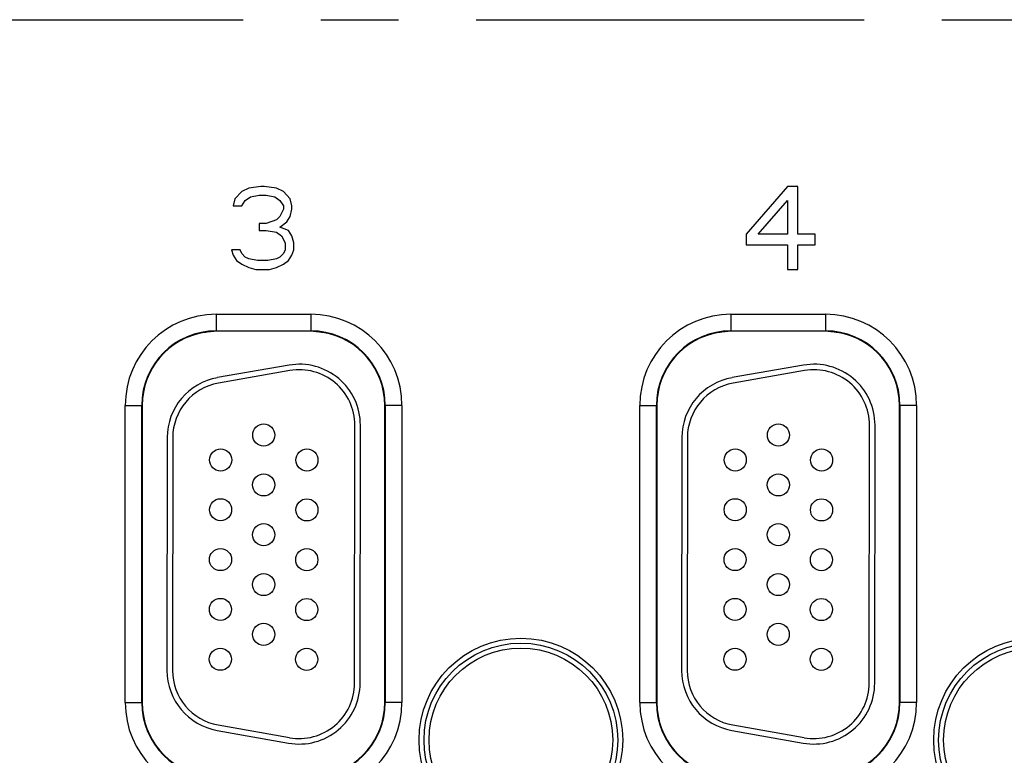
# Model space of a CAD drawing. Header units: inches. Extents: x 0 to 34, y 0 to 22.
# Tile 28 of 51: x 12.2 to 13.9, y 13.2 to 14.5. Entities that reach past the tile are written whole.
import ezdxf

# ---------------------------------------------------------------- set-up
doc = ezdxf.new("R2010")
doc.units = ezdxf.units.IN
doc.header["$LTSCALE"] = 1.87
doc.header["$MEASUREMENT"] = 0
doc.linetypes.add('CENTER', pattern=[0.6, 0.375, -0.075, 0.075, -0.075])
doc.layers.get('0').update_dxf_attribs({"linetype": 'CONTINUOUS'})
doc.layers.add('02___PRT_ALL_AXES', color=7, linetype='CONTINUOUS')

msp = doc.modelspace()

# ---------------------------------------------------------------- linework, layer by layer
at = {"color": 7, "linetype": 'CONTINUOUS'}
for p, q in [((12.6004, 14.237), (12.5786, 14.2339)), ((12.6067, 14.237), (12.6004, 14.237)), ((12.6286, 14.2339), (12.6067, 14.237)), ((13.5523, 14.237), (13.4773, 14.1509)), ((13.5711, 14.237), (13.5523, 14.237)), ((13.5711, 14.1509), (13.5711, 14.237)), ((12.5661, 14.2275), (12.5536, 14.2147)), ((12.5786, 14.2339), (12.5661, 14.2275)), ((12.5723, 14.2115), (12.5817, 14.2179)), ((12.5817, 14.2179), (12.5973, 14.2211)), ((12.5973, 14.2211), (12.6098, 14.2211)), ((12.6098, 14.2211), (12.6254, 14.2179)), ((12.6254, 14.2179), (12.6348, 14.2115)), ((12.6411, 14.2275), (12.6286, 14.2339)), ((12.6536, 14.2147), (12.6411, 14.2275)), ((12.5536, 14.2147), (12.5504, 14.2019)), ((12.5504, 14.2019), (12.5661, 14.2019)), ((12.5661, 14.2019), (12.5723, 14.2115)), ((12.6348, 14.2115), (12.6411, 14.2019)), ((12.6411, 14.2019), (12.6411, 14.1956)), ((12.6567, 14.2019), (12.6536, 14.2147)), ((12.6567, 14.1956), (12.6567, 14.2019)), ((13.4992, 14.1509), (13.5523, 14.2115)), ((13.5523, 14.2115), (13.5523, 14.1509)), ((12.6348, 14.1828), (12.6286, 14.1764)), ((12.6411, 14.1956), (12.6348, 14.1828)), ((12.6473, 14.1732), (12.6536, 14.1828)), ((12.6536, 14.1828), (12.6567, 14.1956)), ((12.5973, 14.17), (12.5973, 14.1573)), ((12.6098, 14.17), (12.5973, 14.17)), ((12.6286, 14.1764), (12.6098, 14.17)), ((12.6348, 14.1636), (12.6473, 14.1732)), ((12.6504, 14.1573), (12.6348, 14.1636)), ((12.5973, 14.1573), (12.6098, 14.1573)), ((12.6098, 14.1573), (12.6286, 14.1541)), ((12.6286, 14.1541), (12.6379, 14.1477)), ((12.6379, 14.1477), (12.6442, 14.1349)), ((12.6567, 14.1477), (12.6504, 14.1573)), ((12.6598, 14.1349), (12.6567, 14.1477)), ((13.4773, 14.1509), (13.4773, 14.1317)), ((13.5523, 14.1509), (13.4992, 14.1509)), ((13.6023, 14.1509), (13.5711, 14.1509)), ((13.6023, 14.1317), (13.6023, 14.1509)), ((12.6442, 14.1349), (12.6442, 14.1222)), ((12.6598, 14.1222), (12.6598, 14.1349)), ((13.4773, 14.1317), (13.5523, 14.1317)), ((13.5523, 14.1317), (13.5523, 14.087)), ((13.5711, 14.087), (13.5711, 14.1317)), ((13.5711, 14.1317), (13.6023, 14.1317)), ((12.5473, 14.1222), (12.5504, 14.1126)), ((12.5629, 14.1222), (12.5473, 14.1222)), ((12.5504, 14.1126), (12.5567, 14.103)), ((12.5661, 14.1158), (12.5629, 14.1222)), ((12.5723, 14.1094), (12.5661, 14.1158)), ((12.6411, 14.1158), (12.6348, 14.1094)), ((12.6442, 14.1222), (12.6411, 14.1158)), ((12.6504, 14.103), (12.6567, 14.1126)), ((12.6567, 14.1126), (12.6598, 14.1222)), ((12.5567, 14.103), (12.5661, 14.0966)), ((12.5661, 14.0966), (12.5786, 14.0902)), ((12.5786, 14.1062), (12.5723, 14.1094)), ((12.5942, 14.103), (12.5786, 14.1062)), ((12.6129, 14.103), (12.5942, 14.103)), ((12.6286, 14.1062), (12.6129, 14.103)), ((12.6348, 14.1094), (12.6286, 14.1062)), ((12.6286, 14.0902), (12.6411, 14.0966)), ((12.6411, 14.0966), (12.6504, 14.103)), ((12.5786, 14.0902), (12.5911, 14.087)), ((12.5911, 14.087), (12.6161, 14.087)), ((12.6161, 14.087), (12.6286, 14.0902)), ((13.5523, 14.087), (13.5711, 14.087)), ((12.5198, 14.006), (12.5198, 13.9755)), ((12.5198, 14.006), (12.6908, 14.006)), ((12.6908, 14.006), (12.6908, 13.9755)), ((13.4498, 14.006), (13.4498, 13.9755)), ((13.4498, 14.006), (13.6208, 14.006)), ((13.6208, 14.006), (13.6208, 13.9755)), ((12.4987, 13.9736), (12.4983, 13.9734)), ((12.4983, 13.9734), (12.4983, 13.9734)), ((12.499, 13.9736), (12.4987, 13.9736)), ((12.4997, 13.9738), (12.499, 13.9736)), ((12.5049, 13.9746), (12.5063, 13.9748)), ((12.5198, 13.9755), (12.5152, 13.9754)), ((12.5198, 13.976), (12.6908, 13.976)), ((12.6908, 13.9755), (12.5198, 13.9755)), ((12.6955, 13.9754), (12.6908, 13.9755)), ((12.7107, 13.9738), (12.7111, 13.9737)), ((12.7119, 13.9736), (12.711, 13.9738)), ((12.7123, 13.9734), (12.7119, 13.9736)), ((12.7124, 13.9734), (12.7123, 13.9734)), ((12.7124, 13.9734), (12.7124, 13.9734)), ((13.4287, 13.9736), (13.4283, 13.9734)), ((13.4283, 13.9734), (13.4283, 13.9734)), ((13.429, 13.9736), (13.4287, 13.9736)), ((13.4297, 13.9738), (13.429, 13.9736)), ((13.4349, 13.9746), (13.4363, 13.9748)), ((13.4498, 13.9755), (13.4452, 13.9754)), ((13.4498, 13.976), (13.6208, 13.976)), ((13.6208, 13.9755), (13.4498, 13.9755)), ((13.6255, 13.9754), (13.6208, 13.9755)), ((13.6407, 13.9738), (13.6411, 13.9737)), ((13.6419, 13.9736), (13.641, 13.9738)), ((13.6423, 13.9734), (13.6419, 13.9736)), ((13.6424, 13.9734), (13.6423, 13.9734)), ((13.6424, 13.9734), (13.6424, 13.9734)), ((12.6513, 13.9141), (12.5223, 13.8915)), ((12.653, 13.9042), (12.524, 13.8816)), ((13.5813, 13.9141), (13.4523, 13.8915)), ((13.583, 13.9042), (13.454, 13.8816)), ((12.3553, 13.3045), (12.3553, 13.8415)), ((12.3553, 13.8415), (12.3862, 13.8415)), ((12.3853, 13.3045), (12.3853, 13.8415)), ((12.3862, 13.8415), (12.3862, 13.3045)), ((12.8244, 13.3045), (12.8244, 13.8415)), ((12.8553, 13.8415), (12.8244, 13.8415)), ((12.8253, 13.8415), (12.8253, 13.3045)), ((12.8553, 13.8415), (12.8553, 13.3045)), ((13.2853, 13.3045), (13.2853, 13.8415)), ((13.2853, 13.8415), (13.3162, 13.8415)), ((13.3153, 13.3045), (13.3153, 13.8415)), ((13.3162, 13.8415), (13.3162, 13.3045)), ((13.7853, 13.8415), (13.7544, 13.8415)), ((13.7544, 13.3045), (13.7544, 13.8415)), ((13.7553, 13.8415), (13.7553, 13.3045)), ((13.7853, 13.8415), (13.7853, 13.3045)), ((12.7698, 13.3396), (12.7703, 13.8056)), ((12.7798, 13.3396), (12.7803, 13.8056)), ((13.6998, 13.3396), (13.7003, 13.8056)), ((13.7098, 13.3396), (13.7103, 13.8056)), ((12.4312, 13.7833), (12.4308, 13.3628)), ((12.4412, 13.7832), (12.4408, 13.3627)), ((13.3612, 13.7833), (13.3608, 13.3628)), ((13.3712, 13.7832), (13.3708, 13.3627)), ((12.3553, 13.3045), (12.3862, 13.3045)), ((12.8553, 13.3045), (12.8244, 13.3045)), ((13.2853, 13.3045), (13.3162, 13.3045)), ((13.7853, 13.3045), (13.7544, 13.3045)), ((12.5233, 13.2642), (12.6523, 13.2413)), ((13.4533, 13.2642), (13.5823, 13.2413)), ((12.5216, 13.2543), (12.6505, 13.2314)), ((13.4516, 13.2543), (13.5805, 13.2314))]:
    msp.add_line(p, q, dxfattribs=at)
for points in [[(12.4994, 13.9737), (12.4994, 13.9737), (12.4997, 13.9738), (12.5002, 13.9739), (12.5008, 13.974), (12.5016, 13.9741)], [(12.5016, 13.9741), (12.5025, 13.9743), (12.5036, 13.9744), (12.5049, 13.9746)], [(12.5063, 13.9748), (12.5079, 13.9749), (12.5096, 13.9751)], [(12.5096, 13.9751), (12.5114, 13.9752), (12.5133, 13.9753), (12.5152, 13.9754)], [(12.6955, 13.9754), (12.6962, 13.9754), (12.6983, 13.9753), (12.7002, 13.9751), (12.702, 13.975), (12.7037, 13.9748), (12.7052, 13.9747)], [(12.7052, 13.9747), (12.7065, 13.9745), (12.7077, 13.9743), (12.7087, 13.9742), (12.7096, 13.974), (12.7102, 13.9739), (12.7107, 13.9738)], [(13.4294, 13.9737), (13.4294, 13.9737), (13.4297, 13.9738), (13.4302, 13.9739), (13.4308, 13.974), (13.4316, 13.9741)], [(13.4316, 13.9741), (13.4325, 13.9743), (13.4336, 13.9744), (13.4349, 13.9746)], [(13.4363, 13.9748), (13.4379, 13.9749), (13.4396, 13.9751)], [(13.4396, 13.9751), (13.4414, 13.9752), (13.4433, 13.9753), (13.4452, 13.9754)], [(13.6255, 13.9754), (13.6262, 13.9754), (13.6283, 13.9753), (13.6302, 13.9751), (13.632, 13.975), (13.6337, 13.9748), (13.6352, 13.9747)], [(13.6352, 13.9747), (13.6365, 13.9745), (13.6377, 13.9743), (13.6387, 13.9742), (13.6396, 13.974), (13.6402, 13.9739), (13.6407, 13.9738)]]:
    msp.add_lwpolyline(points, dxfattribs=at)
for centre, radius in [((12.6057, 13.7878), 0.02), ((13.5357, 13.7878), 0.02), ((12.5277, 13.7429), 0.02), ((12.6837, 13.7427), 0.02), ((13.4577, 13.7429), 0.02), ((13.6137, 13.7427), 0.02), ((12.6056, 13.6978), 0.02), ((13.5356, 13.6978), 0.02), ((12.5276, 13.6529), 0.02), ((12.6836, 13.6527), 0.02), ((13.4576, 13.6529), 0.02), ((13.6136, 13.6527), 0.02), ((12.6056, 13.6078), 0.02), ((13.5356, 13.6078), 0.02), ((12.5275, 13.5629), 0.02), ((12.6835, 13.5627), 0.02), ((13.4575, 13.5629), 0.02), ((13.6135, 13.5627), 0.02), ((12.6055, 13.5178), 0.02), ((13.5355, 13.5178), 0.02), ((12.5274, 13.4729), 0.02), ((12.6834, 13.4727), 0.02), ((13.4574, 13.4729), 0.02), ((13.6134, 13.4727), 0.02), ((12.6054, 13.4278), 0.02), ((13.5354, 13.4278), 0.02), ((13.0703, 13.237), 0.184), ((14.0003, 13.237), 0.184), ((12.5273, 13.3829), 0.02), ((12.6833, 13.3827), 0.02), ((13.0703, 13.237), 0.175), ((13.0703, 13.237), 0.166), ((13.4573, 13.3829), 0.02), ((13.6133, 13.3827), 0.02), ((14.0003, 13.237), 0.175), ((14.0003, 13.237), 0.166)]:
    msp.add_circle(centre, radius, dxfattribs=at)
for centre, radius, start, end in [((12.5198, 13.8415), 0.1645, 90, 180), ((12.6908, 13.8415), 0.1645, 0, 90), ((13.4498, 13.8415), 0.1645, 90, 180), ((13.6208, 13.8415), 0.1645, 0, 90), ((12.5198, 13.8415), 0.1345, 90, 180), ((12.5198, 13.8415), 0.1336, 99.2807, 180), ((12.4968, 13.9822), 0.00897, 279.2809, 286.6865), ((12.5089, 13.9267), 0.048, 100.4911, 101.0418), ((12.5114, 13.9129), 0.062, 99.8791, 100.4773), ((12.513, 13.9039), 0.0712, 99.6251, 99.8828), ((12.5156, 13.8884), 0.0869, 98.1646, 99.5778), ((12.517, 13.8786), 0.0967, 97.8713, 98.1766), ((12.5182, 13.8692), 0.1063, 96.0408, 97.8468), ((12.519, 13.8615), 0.1139, 94.1952, 96.0331), ((12.519, 13.8618), 0.1136, 93.9556, 94.1958), ((12.5192, 13.8591), 0.1164, 91.9867, 93.9552), ((12.5198, 13.8415), 0.1339, 90, 91.9876), ((12.6908, 13.8415), 0.1345, 0, 90), ((12.6908, 13.8415), 0.1339, 88.0124, 90), ((12.6914, 13.8587), 0.1168, 86.1216, 88.0101), ((12.6916, 13.8617), 0.1138, 85.8319, 86.1195), ((12.6917, 13.8623), 0.1131, 83.9619, 85.8387), ((12.6926, 13.8708), 0.1047, 82.1616, 83.9748), ((12.6937, 13.8791), 0.0963, 81.8207, 82.1535), ((12.6957, 13.8924), 0.0828, 80.3436, 81.8675), ((12.6993, 13.9133), 0.0615, 79.5053, 80.356), ((12.7023, 13.9296), 0.045, 78.876, 79.5152), ((12.7138, 13.9823), 0.00897, 253.2123, 260.738), ((12.6908, 13.8415), 0.1336, 0, 80.7193), ((13.4498, 13.8415), 0.1345, 90, 180), ((13.4498, 13.8415), 0.1336, 99.2807, 180), ((13.4268, 13.9822), 0.00897, 279.2809, 286.6865), ((13.4389, 13.9267), 0.048, 100.4911, 101.0418), ((13.4414, 13.9129), 0.062, 99.8791, 100.4773), ((13.443, 13.9039), 0.0712, 99.6251, 99.8828), ((13.4456, 13.8884), 0.0869, 98.1646, 99.5778), ((13.447, 13.8786), 0.0967, 97.8713, 98.1766), ((13.4482, 13.8692), 0.1063, 96.0408, 97.8468), ((13.449, 13.8615), 0.1139, 94.1952, 96.0331), ((13.449, 13.8618), 0.1136, 93.9556, 94.1958), ((13.4492, 13.8591), 0.1164, 91.9867, 93.9552), ((13.4498, 13.8415), 0.1339, 90, 91.9876), ((13.6208, 13.8415), 0.1345, 0, 90), ((13.6208, 13.8415), 0.1339, 88.0124, 90), ((13.6214, 13.8587), 0.1168, 86.1216, 88.0101), ((13.6216, 13.8617), 0.1138, 85.8319, 86.1195), ((13.6217, 13.8623), 0.1131, 83.9619, 85.8387), ((13.6226, 13.8708), 0.1047, 82.1616, 83.9748), ((13.6237, 13.8791), 0.0963, 81.8207, 82.1535), ((13.6257, 13.8924), 0.0828, 80.3436, 81.8675), ((13.6293, 13.9133), 0.0615, 79.5053, 80.356), ((13.6323, 13.9296), 0.045, 78.876, 79.5152), ((13.6438, 13.9823), 0.00897, 253.2123, 260.738), ((13.6208, 13.8415), 0.1336, 0, 80.7193), ((12.6703, 13.8057), 0.11, 359.9374, 99.9374), ((13.6003, 13.8057), 0.11, 359.9374, 99.9374), ((12.6703, 13.8057), 0.1, 359.9374, 99.9374), ((13.6003, 13.8057), 0.1, 359.9374, 99.9374), ((12.5412, 13.7831), 0.11, 99.9374, 179.9374), ((12.5412, 13.7831), 0.1, 99.9374, 179.9374), ((13.4712, 13.7831), 0.11, 99.9374, 179.9374), ((13.4712, 13.7831), 0.1, 99.9374, 179.9374), ((12.5408, 13.3626), 0.11, 179.9374, 259.9374), ((12.5408, 13.3626), 0.1, 179.9374, 259.9374), ((13.4708, 13.3626), 0.11, 179.9374, 259.9374), ((13.4708, 13.3626), 0.1, 179.9374, 259.9374), ((12.6698, 13.3397), 0.11, 259.9374, 359.9374), ((12.6698, 13.3397), 0.1, 259.9374, 359.9374), ((13.5998, 13.3397), 0.11, 259.9374, 359.9374), ((13.5998, 13.3397), 0.1, 259.9374, 359.9374), ((12.5198, 13.3045), 0.1645, 180, 270), ((12.5198, 13.3045), 0.1345, 180, 270), ((12.5198, 13.3045), 0.1336, 180, 260.7193), ((12.6908, 13.3045), 0.1645, 270, 360), ((12.6908, 13.3045), 0.1345, 270, 360), ((12.6908, 13.3045), 0.1336, 279.2807, 360), ((13.4498, 13.3045), 0.1645, 180, 270), ((13.4498, 13.3045), 0.1345, 180, 270), ((13.4498, 13.3045), 0.1336, 180, 260.7193), ((13.6208, 13.3045), 0.1645, 270, 360), ((13.6208, 13.3045), 0.1345, 270, 360), ((13.6208, 13.3045), 0.1336, 279.2807, 360)]:
    msp.add_arc(centre, radius, start, end, dxfattribs=at)
at = {"layer": '02___PRT_ALL_AXES', "color": 7, "linetype": 'CENTER'}
msp.add_line((10.7453, 14.538), (16.9429, 14.538), dxfattribs=at)

doc.saveas('drawing.dxf')
